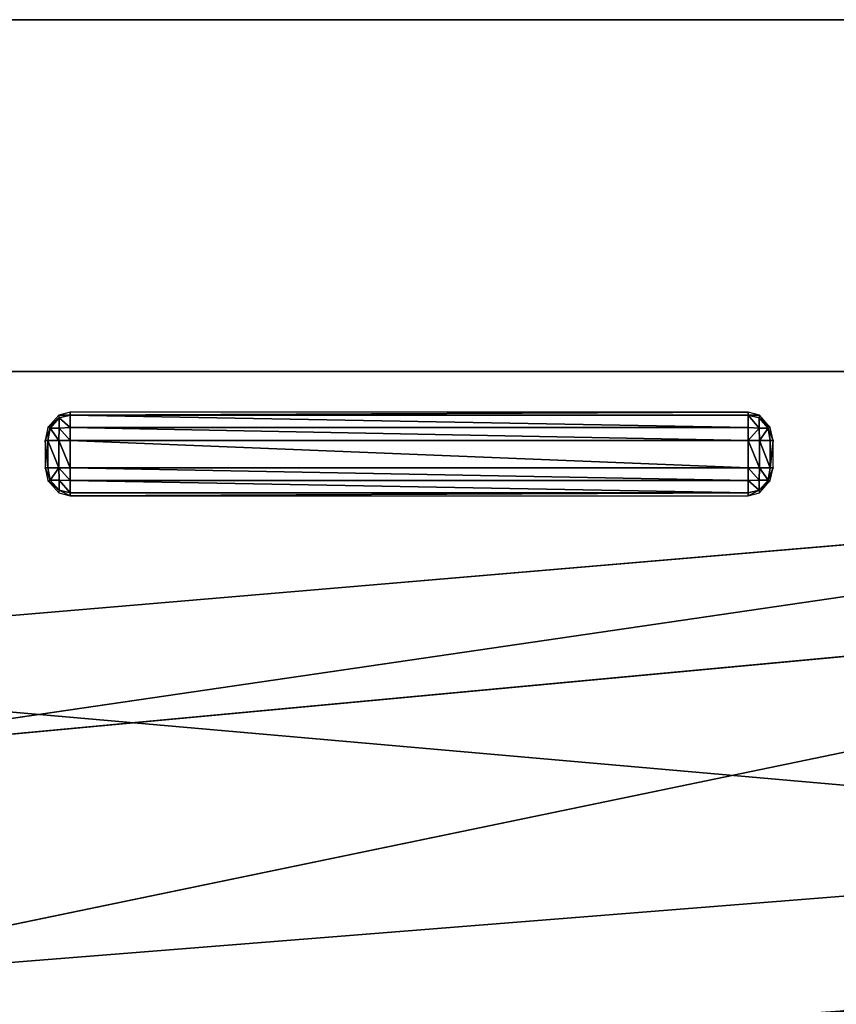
# Model space of a CAD drawing. Extents: x -6.9 to 15.4, y -1.3 to 1.1.
# Tile 17 of 52: x -0.1013 to -0.0798, y -0.2812 to -0.2554. Entities that reach past the tile are written whole.
import ezdxf

# ---------------------------------------------------------------- set-up
doc = ezdxf.new("R2010")
doc.units = 0
doc.header["$LTSCALE"] = 0.0254
doc.layers.get('0').update_dxf_attribs({"color": 13, "linetype": 'CONTINUOUS'})

# ---------------------------------------------------------------- blocks, each defined once
blk = doc.blocks.new('GROUP8_1')
at = {"color": 0}
for p, q in [((0.296252, 0.022473, 0.382048), (-0.296252, 0.022473, 0.382048)), ((0.296252, 0.022473, 0.382048), (-0.296252, 0.022473, 0.382048)), ((-0.289859, 0.022473, -0.309772), (0.291538, 0.022473, -0.309772)), ((-0.289859, 0.022473, -0.309772), (0.291538, 0.022473, -0.309772)), ((0.204504, 0.01323, 0.311502), (-0.203486, 0.01323, 0.311502)), ((-0.203486, 0.01323, 0.259289), (0.204504, 0.01323, 0.259289)), ((-0.203486, 0.01323, 0.259289), (0.204504, 0.01323, 0.259289)), ((0.204504, 0.01323, 0.311502), (-0.203486, 0.01323, 0.311502))]:
    blk.add_line(p, q, dxfattribs=at)
at = {"color": 8}
mesh = blk.add_polyface(dxfattribs=at)
corners = [(-0.298009, 0.022473, 0.38027), (0.291538, 0.022473, -0.309772), (-0.289859, 0.022473, -0.309772), (0.298014, 0.022473, 0.38027), (0.296252, 0.022473, 0.382048), (-0.296252, 0.022473, 0.382048)]
mesh.append_faces([[corners[k] for k in face] for face in [(0, 1, 2), (4, 0, 5)]], dxfattribs={"vtx0": -1, "color": 8})
mesh.append_faces([[corners[k] for k in face] for face in [(1, 0, 3), (3, 0, 4)]], dxfattribs={"vtx0": -1, "vtx1": -1, "color": 8})
mesh = blk.add_polyface(dxfattribs=at)
corners = [(-0.296011, -0.019821, 0.382048), (-0.296252, 0.022473, 0.382048), (-0.296252, -0.018557, 0.382048), (0.296252, 0.022473, 0.382048), (-0.295333, -0.020854, 0.382048), (-0.2943, -0.021532, 0.382048), (-0.293036, -0.021773, 0.382048), (0.293036, -0.021773, 0.382048), (0.2943, -0.021532, 0.382048), (0.295333, -0.020854, 0.382048), (0.296011, -0.019821, 0.382048), (0.296252, -0.018557, 0.382048)]
mesh.append_faces([[corners[k] for k in face] for face in [(0, 1, 2), (3, 10, 11)]], dxfattribs={"vtx0": -1, "color": 8})
mesh.append_faces([[corners[k] for k in face] for face in [(1, 0, 3)]], dxfattribs={"vtx0": -1, "vtx1": -1, "color": 8})
mesh.append_faces([[corners[k] for k in face] for face in [(3, 0, 4), (3, 4, 5), (3, 5, 6), (3, 6, 7), (3, 7, 8), (3, 8, 9), (3, 9, 10)]], dxfattribs={"vtx0": -1, "vtx2": -1, "color": 8})
mesh = blk.add_polyface(dxfattribs=at)
corners = [(0.291538, 0.022473, -0.309772), (-0.289859, -0.018378, -0.309772), (-0.289859, 0.022473, -0.309772), (0.291538, -0.018378, -0.309772)]
mesh.append_faces([[corners[k] for k in face] for face in [(0, 1, 2), (1, 0, 3)]], dxfattribs={"vtx0": -1, "color": 8})
mesh = blk.add_polyface(dxfattribs=at)
corners = [(0.204504, 0.01323, 0.311502), (-0.203486, 0.01323, 0.259289), (0.204504, 0.01323, 0.259289), (-0.203486, 0.01323, 0.311502)]
mesh.append_faces([[corners[k] for k in face] for face in [(0, 1, 2), (1, 0, 3)]], dxfattribs={"vtx0": -1, "color": 8})
mesh = blk.add_polyface(dxfattribs=at)
corners = [(0.204504, -0.022473, 0.259289), (-0.203486, 0.01323, 0.259289), (-0.203486, -0.022473, 0.259289), (0.204504, 0.01323, 0.259289)]
mesh.append_faces([[corners[k] for k in face] for face in [(0, 1, 2), (1, 0, 3)]], dxfattribs={"vtx0": -1, "color": 8})
mesh = blk.add_polyface(dxfattribs=at)
corners = [(0.204504, 0.01323, 0.311502), (-0.203486, -0.022473, 0.311502), (-0.203486, 0.01323, 0.311502), (0.204504, -0.022473, 0.311502)]
mesh.append_faces([[corners[k] for k in face] for face in [(0, 1, 2), (1, 0, 3)]], dxfattribs={"vtx0": -1, "color": 8})
blk = doc.blocks.new('GROUP14_1')
at = {"color": 0}
for p, q in [((0.082148, -0.027377, -0.013693), (0.08185, -0.027458, -0.013693)), ((0.099969, -0.027377, -0.013693), (0.082148, -0.027377, -0.013693)), ((0.082148, -0.027377, -0.013693), (0.082148, -0.027459, -0.013404)), ((0.082148, -0.027377, -0.013693), (0.082148, -0.027459, -0.013404)), ((0.099969, -0.027459, -0.013404), (0.099969, -0.027377, -0.013693)), ((0.100267, -0.027458, -0.013693), (0.099969, -0.027377, -0.013693)), ((0.099969, -0.027459, -0.013404), (0.099969, -0.027377, -0.013693)), ((0.08185, -0.027458, -0.013693), (0.081566, -0.027781, -0.013693)), ((0.081626, -0.027795, -0.013416), (0.081862, -0.027527, -0.013416)), ((0.081626, -0.027795, -0.013416), (0.081862, -0.027527, -0.013416)), ((0.081862, -0.027527, -0.013416), (0.08185, -0.027458, -0.013693)), ((0.081862, -0.027527, -0.013416), (0.08185, -0.027458, -0.013693)), ((0.082148, -0.027459, -0.013404), (0.081862, -0.027527, -0.013416)), ((0.082148, -0.027459, -0.013404), (0.081862, -0.027527, -0.013416)), ((0.081862, -0.027527, -0.013416), (0.081862, -0.027795, -0.013187)), ((0.081862, -0.027527, -0.013416), (0.081862, -0.027795, -0.013187)), ((0.099969, -0.027459, -0.013404), (0.082148, -0.027459, -0.013404)), ((0.082148, -0.027459, -0.013404), (0.082148, -0.027782, -0.013128)), ((0.099969, -0.027459, -0.013404), (0.082148, -0.027459, -0.013404)), ((0.082148, -0.027459, -0.013404), (0.082148, -0.027782, -0.013128)), ((0.099969, -0.027782, -0.013128), (0.099969, -0.027459, -0.013404)), ((0.099969, -0.027782, -0.013128), (0.099969, -0.027459, -0.013404)), ((0.100255, -0.027527, -0.013416), (0.099969, -0.027459, -0.013404)), ((0.100255, -0.027527, -0.013416), (0.099969, -0.027459, -0.013404)), ((0.100267, -0.027458, -0.013693), (0.100255, -0.027527, -0.013416)), ((0.100267, -0.027458, -0.013693), (0.100255, -0.027527, -0.013416)), ((0.100255, -0.027795, -0.013187), (0.100255, -0.027527, -0.013416)), ((0.100255, -0.027527, -0.013416), (0.100491, -0.027795, -0.013416)), ((0.100255, -0.027795, -0.013187), (0.100255, -0.027527, -0.013416)), ((0.100255, -0.027527, -0.013416), (0.100491, -0.027795, -0.013416)), ((0.100551, -0.027781, -0.013693), (0.100267, -0.027458, -0.013693)), ((0.081566, -0.027781, -0.013693), (0.081494, -0.028118, -0.013694)), ((0.081566, -0.027781, -0.013693), (0.081626, -0.027795, -0.013416)), ((0.081566, -0.027781, -0.013693), (0.081626, -0.027795, -0.013416)), ((0.081626, -0.027795, -0.013416), (0.081566, -0.028119, -0.013405)), ((0.081626, -0.027795, -0.013416), (0.081566, -0.028119, -0.013405)), ((0.081862, -0.027795, -0.013187), (0.081626, -0.027795, -0.013416)), ((0.081862, -0.027795, -0.013187), (0.081626, -0.027795, -0.013416)), ((0.08185, -0.028119, -0.013128), (0.081862, -0.027795, -0.013187)), ((0.08185, -0.028119, -0.013128), (0.081862, -0.027795, -0.013187)), ((0.081862, -0.027795, -0.013187), (0.082148, -0.027782, -0.013128)), ((0.081862, -0.027795, -0.013187), (0.082148, -0.027782, -0.013128)), ((0.082148, -0.027782, -0.013128), (0.099969, -0.027782, -0.013128)), ((0.082148, -0.027782, -0.013128), (0.099969, -0.027782, -0.013128)), ((0.082148, -0.027782, -0.013128), (0.082148, -0.028119, -0.013059)), ((0.082148, -0.027782, -0.013128), (0.082148, -0.028119, -0.013059)), ((0.099969, -0.028119, -0.013059), (0.099969, -0.027782, -0.013128)), ((0.099969, -0.027782, -0.013128), (0.100255, -0.027795, -0.013187)), ((0.099969, -0.028119, -0.013059), (0.099969, -0.027782, -0.013128)), ((0.099969, -0.027782, -0.013128), (0.100255, -0.027795, -0.013187)), ((0.100491, -0.027795, -0.013416), (0.100255, -0.027795, -0.013187)), ((0.100255, -0.027795, -0.013187), (0.100267, -0.028119, -0.013128)), ((0.100491, -0.027795, -0.013416), (0.100255, -0.027795, -0.013187)), ((0.100255, -0.027795, -0.013187), (0.100267, -0.028119, -0.013128)), ((0.100491, -0.027795, -0.013416), (0.100551, -0.027781, -0.013693)), ((0.100491, -0.027795, -0.013416), (0.100551, -0.027781, -0.013693)), ((0.100551, -0.028119, -0.013405), (0.100491, -0.027795, -0.013416)), ((0.100551, -0.028119, -0.013405), (0.100491, -0.027795, -0.013416)), ((0.100623, -0.028118, -0.013694), (0.100551, -0.027781, -0.013693)), ((0.081566, -0.028119, -0.013405), (0.081494, -0.028118, -0.013694)), ((0.081494, -0.028118, -0.013694), (0.081494, -0.028836, -0.013695)), ((0.081566, -0.028119, -0.013405), (0.081494, -0.028118, -0.013694)), ((0.08185, -0.028119, -0.013128), (0.081566, -0.028119, -0.013405)), ((0.081566, -0.028119, -0.013405), (0.081566, -0.028837, -0.013406)), ((0.081566, -0.028119, -0.013405), (0.081566, -0.028837, -0.013406)), ((0.08185, -0.028119, -0.013128), (0.081566, -0.028119, -0.013405)), ((0.08185, -0.028837, -0.013129), (0.08185, -0.028119, -0.013128)), ((0.082148, -0.028119, -0.013059), (0.08185, -0.028119, -0.013128)), ((0.08185, -0.028837, -0.013129), (0.08185, -0.028119, -0.013128)), ((0.082148, -0.028119, -0.013059), (0.08185, -0.028119, -0.013128)), ((0.099969, -0.028119, -0.013059), (0.082148, -0.028119, -0.013059)), ((0.082148, -0.028119, -0.013059), (0.082148, -0.028837, -0.01306)), ((0.082148, -0.028119, -0.013059), (0.082148, -0.028837, -0.01306)), ((0.099969, -0.028119, -0.013059), (0.082148, -0.028119, -0.013059)), ((0.099969, -0.028837, -0.01306), (0.099969, -0.028119, -0.013059)), ((0.100267, -0.028119, -0.013128), (0.099969, -0.028119, -0.013059)), ((0.099969, -0.028837, -0.01306), (0.099969, -0.028119, -0.013059)), ((0.100267, -0.028119, -0.013128), (0.099969, -0.028119, -0.013059)), ((0.100551, -0.028119, -0.013405), (0.100267, -0.028119, -0.013128)), ((0.100267, -0.028119, -0.013128), (0.100267, -0.028837, -0.013129)), ((0.100267, -0.028119, -0.013128), (0.100267, -0.028837, -0.013129)), ((0.100551, -0.028119, -0.013405), (0.100267, -0.028119, -0.013128)), ((0.100623, -0.028118, -0.013694), (0.100551, -0.028119, -0.013405)), ((0.100623, -0.028118, -0.013694), (0.100551, -0.028119, -0.013405)), ((0.100551, -0.028119, -0.013405), (0.100551, -0.028837, -0.013406)), ((0.100551, -0.028119, -0.013405), (0.100551, -0.028837, -0.013406)), ((0.100623, -0.028836, -0.013695), (0.100623, -0.028118, -0.013694)), ((0.081494, -0.028836, -0.013695), (0.081566, -0.028837, -0.013406)), ((0.081494, -0.028836, -0.013695), (0.081566, -0.028837, -0.013406)), ((0.081494, -0.028836, -0.013695), (0.081566, -0.029173, -0.013695)), ((0.081566, -0.028837, -0.013406), (0.08185, -0.028837, -0.013129)), ((0.081566, -0.028837, -0.013406), (0.08185, -0.028837, -0.013129)), ((0.081566, -0.028837, -0.013406), (0.081626, -0.02916, -0.013418)), ((0.081566, -0.028837, -0.013406), (0.081626, -0.02916, -0.013418)), ((0.08185, -0.028837, -0.013129), (0.082148, -0.028837, -0.01306)), ((0.081862, -0.029161, -0.013188), (0.08185, -0.028837, -0.013129)), ((0.08185, -0.028837, -0.013129), (0.082148, -0.028837, -0.01306)), ((0.081862, -0.029161, -0.013188), (0.08185, -0.028837, -0.013129)), ((0.082148, -0.028837, -0.01306), (0.099969, -0.028837, -0.01306)), ((0.082148, -0.028837, -0.01306), (0.099969, -0.028837, -0.01306)), ((0.082148, -0.028837, -0.01306), (0.082148, -0.029174, -0.013129)), ((0.082148, -0.028837, -0.01306), (0.082148, -0.029174, -0.013129)), ((0.099969, -0.028837, -0.01306), (0.100267, -0.028837, -0.013129)), ((0.099969, -0.029174, -0.013129), (0.099969, -0.028837, -0.01306)), ((0.099969, -0.028837, -0.01306), (0.100267, -0.028837, -0.013129)), ((0.099969, -0.029174, -0.013129), (0.099969, -0.028837, -0.01306)), ((0.100267, -0.028837, -0.013129), (0.100255, -0.029161, -0.013188)), ((0.100267, -0.028837, -0.013129), (0.100255, -0.029161, -0.013188)), ((0.100267, -0.028837, -0.013129), (0.100551, -0.028837, -0.013406)), ((0.100267, -0.028837, -0.013129), (0.100551, -0.028837, -0.013406)), ((0.100491, -0.02916, -0.013418), (0.100551, -0.028837, -0.013406)), ((0.100491, -0.02916, -0.013418), (0.100551, -0.028837, -0.013406)), ((0.100551, -0.028837, -0.013406), (0.100623, -0.028836, -0.013695)), ((0.100551, -0.029173, -0.013695), (0.100623, -0.028836, -0.013695)), ((0.100551, -0.028837, -0.013406), (0.100623, -0.028836, -0.013695)), ((0.081626, -0.02916, -0.013418), (0.081566, -0.029173, -0.013695)), ((0.081626, -0.02916, -0.013418), (0.081566, -0.029173, -0.013695)), ((0.081566, -0.029173, -0.013695), (0.08185, -0.029496, -0.013695)), ((0.081862, -0.029428, -0.013418), (0.081626, -0.02916, -0.013418)), ((0.081626, -0.02916, -0.013418), (0.081862, -0.029161, -0.013188)), ((0.081626, -0.02916, -0.013418), (0.081862, -0.029161, -0.013188)), ((0.081862, -0.029428, -0.013418), (0.081626, -0.02916, -0.013418)), ((0.082148, -0.029174, -0.013129), (0.081862, -0.029161, -0.013188)), ((0.081862, -0.029161, -0.013188), (0.081862, -0.029428, -0.013418)), ((0.081862, -0.029161, -0.013188), (0.081862, -0.029428, -0.013418)), ((0.082148, -0.029174, -0.013129), (0.081862, -0.029161, -0.013188)), ((0.099969, -0.029174, -0.013129), (0.082148, -0.029174, -0.013129)), ((0.082148, -0.029174, -0.013129), (0.082148, -0.029497, -0.013406)), ((0.099969, -0.029174, -0.013129), (0.082148, -0.029174, -0.013129)), ((0.082148, -0.029174, -0.013129), (0.082148, -0.029497, -0.013406)), ((0.100255, -0.029161, -0.013188), (0.099969, -0.029174, -0.013129)), ((0.100255, -0.029161, -0.013188), (0.099969, -0.029174, -0.013129)), ((0.099969, -0.029497, -0.013406), (0.099969, -0.029174, -0.013129)), ((0.099969, -0.029497, -0.013406), (0.099969, -0.029174, -0.013129)), ((0.100255, -0.029161, -0.013188), (0.100491, -0.02916, -0.013418)), ((0.100491, -0.02916, -0.013418), (0.100255, -0.029428, -0.013418)), ((0.100255, -0.029161, -0.013188), (0.100491, -0.02916, -0.013418)), ((0.100491, -0.02916, -0.013418), (0.100255, -0.029428, -0.013418)), ((0.100255, -0.029428, -0.013418), (0.100255, -0.029161, -0.013188)), ((0.100255, -0.029428, -0.013418), (0.100255, -0.029161, -0.013188)), ((0.100267, -0.029496, -0.013695), (0.100551, -0.029173, -0.013695)), ((0.100551, -0.029173, -0.013695), (0.100491, -0.02916, -0.013418)), ((0.100551, -0.029173, -0.013695), (0.100491, -0.02916, -0.013418)), ((0.08185, -0.029496, -0.013695), (0.081862, -0.029428, -0.013418)), ((0.08185, -0.029496, -0.013695), (0.081862, -0.029428, -0.013418)), ((0.08185, -0.029496, -0.013695), (0.082148, -0.029577, -0.013695)), ((0.081862, -0.029428, -0.013418), (0.082148, -0.029497, -0.013406)), ((0.081862, -0.029428, -0.013418), (0.082148, -0.029497, -0.013406)), ((0.099969, -0.029497, -0.013406), (0.082148, -0.029497, -0.013406)), ((0.082148, -0.029497, -0.013406), (0.082148, -0.029577, -0.013695)), ((0.099969, -0.029497, -0.013406), (0.082148, -0.029497, -0.013406)), ((0.082148, -0.029497, -0.013406), (0.082148, -0.029577, -0.013695)), ((0.099969, -0.029497, -0.013406), (0.100255, -0.029428, -0.013418)), ((0.099969, -0.029497, -0.013406), (0.100255, -0.029428, -0.013418)), ((0.099969, -0.029577, -0.013695), (0.100267, -0.029496, -0.013695)), ((0.099969, -0.029577, -0.013695), (0.099969, -0.029497, -0.013406)), ((0.099969, -0.029577, -0.013695), (0.099969, -0.029497, -0.013406)), ((0.100255, -0.029428, -0.013418), (0.100267, -0.029496, -0.013695)), ((0.100255, -0.029428, -0.013418), (0.100267, -0.029496, -0.013695)), ((0.082148, -0.029577, -0.013695), (0.099969, -0.029577, -0.013695))]:
    blk.add_line(p, q, dxfattribs=at)
at = {"color": 8}
mesh = blk.add_polyface(dxfattribs=at)
corners = [(0.081862, -0.027527, -0.013416), (0.082148, -0.027377, -0.013693), (0.08185, -0.027458, -0.013693), (0.082148, -0.027459, -0.013404)]
mesh.append_faces([[corners[k] for k in face] for face in [(0, 1, 2), (1, 0, 3)]], dxfattribs={"vtx0": -1, "color": 8})
mesh = blk.add_polyface(dxfattribs=at)
corners = [(0.082148, -0.027459, -0.013404), (0.099969, -0.027377, -0.013693), (0.082148, -0.027377, -0.013693), (0.099969, -0.027459, -0.013404)]
mesh.append_faces([[corners[k] for k in face] for face in [(0, 1, 2), (1, 0, 3)]], dxfattribs={"vtx0": -1, "color": 8})
mesh = blk.add_polyface(dxfattribs=at)
corners = [(0.099969, -0.027377, -0.013693), (0.100255, -0.027527, -0.013416), (0.100267, -0.027458, -0.013693), (0.099969, -0.027459, -0.013404)]
mesh.append_faces([[corners[k] for k in face] for face in [(0, 1, 2), (1, 0, 3)]], dxfattribs={"vtx0": -1, "color": 8})
mesh = blk.add_polyface(dxfattribs=at)
corners = [(0.081862, -0.027527, -0.013416), (0.081566, -0.027781, -0.013693), (0.081626, -0.027795, -0.013416), (0.08185, -0.027458, -0.013693)]
mesh.append_faces([[corners[k] for k in face] for face in [(0, 1, 2), (1, 0, 3)]], dxfattribs={"vtx0": -1, "color": 8})
mesh = blk.add_polyface(dxfattribs=at)
corners = [(0.081862, -0.027527, -0.013416), (0.081626, -0.027795, -0.013416), (0.081862, -0.027795, -0.013187)]
mesh.append_faces([[corners[k] for k in face] for face in [(0, 1, 2)]], dxfattribs={"color": 8})
mesh = blk.add_polyface(dxfattribs=at)
corners = [(0.082148, -0.027782, -0.013128), (0.081862, -0.027527, -0.013416), (0.081862, -0.027795, -0.013187), (0.082148, -0.027459, -0.013404)]
mesh.append_faces([[corners[k] for k in face] for face in [(0, 1, 2), (1, 0, 3)]], dxfattribs={"vtx0": -1, "color": 8})
mesh = blk.add_polyface(dxfattribs=at)
corners = [(0.099969, -0.027782, -0.013128), (0.082148, -0.027459, -0.013404), (0.082148, -0.027782, -0.013128), (0.099969, -0.027459, -0.013404)]
mesh.append_faces([[corners[k] for k in face] for face in [(0, 1, 2), (1, 0, 3)]], dxfattribs={"vtx0": -1, "color": 8})
mesh = blk.add_polyface(dxfattribs=at)
corners = [(0.100255, -0.027795, -0.013187), (0.099969, -0.027459, -0.013404), (0.099969, -0.027782, -0.013128), (0.100255, -0.027527, -0.013416)]
mesh.append_faces([[corners[k] for k in face] for face in [(0, 1, 2), (1, 0, 3)]], dxfattribs={"vtx0": -1, "color": 8})
mesh = blk.add_polyface(dxfattribs=at)
corners = [(0.100551, -0.027781, -0.013693), (0.100255, -0.027527, -0.013416), (0.100491, -0.027795, -0.013416), (0.100267, -0.027458, -0.013693)]
mesh.append_faces([[corners[k] for k in face] for face in [(0, 1, 2), (1, 0, 3)]], dxfattribs={"vtx0": -1, "color": 8})
mesh = blk.add_polyface(dxfattribs=at)
corners = [(0.100491, -0.027795, -0.013416), (0.100255, -0.027527, -0.013416), (0.100255, -0.027795, -0.013187)]
mesh.append_faces([[corners[k] for k in face] for face in [(0, 1, 2)]], dxfattribs={"color": 8})
mesh = blk.add_polyface(dxfattribs=at)
corners = [(0.081626, -0.027795, -0.013416), (0.081494, -0.028118, -0.013694), (0.081566, -0.028119, -0.013405), (0.081566, -0.027781, -0.013693)]
mesh.append_faces([[corners[k] for k in face] for face in [(0, 1, 2), (1, 0, 3)]], dxfattribs={"vtx0": -1, "color": 8})
mesh = blk.add_polyface(dxfattribs=at)
corners = [(0.08185, -0.028119, -0.013128), (0.081626, -0.027795, -0.013416), (0.081566, -0.028119, -0.013405), (0.081862, -0.027795, -0.013187)]
mesh.append_faces([[corners[k] for k in face] for face in [(0, 1, 2), (1, 0, 3)]], dxfattribs={"vtx0": -1, "color": 8})
mesh = blk.add_polyface(dxfattribs=at)
corners = [(0.082148, -0.028119, -0.013059), (0.081862, -0.027795, -0.013187), (0.08185, -0.028119, -0.013128), (0.082148, -0.027782, -0.013128)]
mesh.append_faces([[corners[k] for k in face] for face in [(0, 1, 2), (1, 0, 3)]], dxfattribs={"vtx0": -1, "color": 8})
mesh = blk.add_polyface(dxfattribs=at)
corners = [(0.099969, -0.028119, -0.013059), (0.082148, -0.027782, -0.013128), (0.082148, -0.028119, -0.013059), (0.099969, -0.027782, -0.013128)]
mesh.append_faces([[corners[k] for k in face] for face in [(0, 1, 2), (1, 0, 3)]], dxfattribs={"vtx0": -1, "color": 8})
mesh = blk.add_polyface(dxfattribs=at)
corners = [(0.100267, -0.028119, -0.013128), (0.099969, -0.027782, -0.013128), (0.099969, -0.028119, -0.013059), (0.100255, -0.027795, -0.013187)]
mesh.append_faces([[corners[k] for k in face] for face in [(0, 1, 2), (1, 0, 3)]], dxfattribs={"vtx0": -1, "color": 8})
mesh = blk.add_polyface(dxfattribs=at)
corners = [(0.100267, -0.028119, -0.013128), (0.100491, -0.027795, -0.013416), (0.100255, -0.027795, -0.013187), (0.100551, -0.028119, -0.013405)]
mesh.append_faces([[corners[k] for k in face] for face in [(0, 1, 2), (1, 0, 3)]], dxfattribs={"vtx0": -1, "color": 8})
mesh = blk.add_polyface(dxfattribs=at)
corners = [(0.100623, -0.028118, -0.013694), (0.100491, -0.027795, -0.013416), (0.100551, -0.028119, -0.013405), (0.100551, -0.027781, -0.013693)]
mesh.append_faces([[corners[k] for k in face] for face in [(0, 1, 2), (1, 0, 3)]], dxfattribs={"vtx0": -1, "color": 8})
mesh = blk.add_polyface(dxfattribs=at)
corners = [(0.081566, -0.028119, -0.013405), (0.081494, -0.028836, -0.013695), (0.081566, -0.028837, -0.013406), (0.081494, -0.028118, -0.013694)]
mesh.append_faces([[corners[k] for k in face] for face in [(0, 1, 2), (1, 0, 3)]], dxfattribs={"vtx0": -1, "color": 8})
mesh = blk.add_polyface(dxfattribs=at)
corners = [(0.08185, -0.028837, -0.013129), (0.081566, -0.028119, -0.013405), (0.081566, -0.028837, -0.013406), (0.08185, -0.028119, -0.013128)]
mesh.append_faces([[corners[k] for k in face] for face in [(0, 1, 2), (1, 0, 3)]], dxfattribs={"vtx0": -1, "color": 8})
mesh = blk.add_polyface(dxfattribs=at)
corners = [(0.082148, -0.028837, -0.01306), (0.08185, -0.028119, -0.013128), (0.08185, -0.028837, -0.013129), (0.082148, -0.028119, -0.013059)]
mesh.append_faces([[corners[k] for k in face] for face in [(0, 1, 2), (1, 0, 3)]], dxfattribs={"vtx0": -1, "color": 8})
mesh = blk.add_polyface(dxfattribs=at)
corners = [(0.099969, -0.028837, -0.01306), (0.082148, -0.028119, -0.013059), (0.082148, -0.028837, -0.01306), (0.099969, -0.028119, -0.013059)]
mesh.append_faces([[corners[k] for k in face] for face in [(0, 1, 2), (1, 0, 3)]], dxfattribs={"vtx0": -1, "color": 8})
mesh = blk.add_polyface(dxfattribs=at)
corners = [(0.100267, -0.028837, -0.013129), (0.099969, -0.028119, -0.013059), (0.099969, -0.028837, -0.01306), (0.100267, -0.028119, -0.013128)]
mesh.append_faces([[corners[k] for k in face] for face in [(0, 1, 2), (1, 0, 3)]], dxfattribs={"vtx0": -1, "color": 8})
mesh = blk.add_polyface(dxfattribs=at)
corners = [(0.100551, -0.028837, -0.013406), (0.100267, -0.028119, -0.013128), (0.100267, -0.028837, -0.013129), (0.100551, -0.028119, -0.013405)]
mesh.append_faces([[corners[k] for k in face] for face in [(0, 1, 2), (1, 0, 3)]], dxfattribs={"vtx0": -1, "color": 8})
mesh = blk.add_polyface(dxfattribs=at)
corners = [(0.100623, -0.028836, -0.013695), (0.100551, -0.028119, -0.013405), (0.100551, -0.028837, -0.013406), (0.100623, -0.028118, -0.013694)]
mesh.append_faces([[corners[k] for k in face] for face in [(0, 1, 2), (1, 0, 3)]], dxfattribs={"vtx0": -1, "color": 8})
mesh = blk.add_polyface(dxfattribs=at)
corners = [(0.081626, -0.02916, -0.013418), (0.081494, -0.028836, -0.013695), (0.081566, -0.029173, -0.013695), (0.081566, -0.028837, -0.013406)]
mesh.append_faces([[corners[k] for k in face] for face in [(0, 1, 2), (1, 0, 3)]], dxfattribs={"vtx0": -1, "color": 8})
mesh = blk.add_polyface(dxfattribs=at)
corners = [(0.081626, -0.02916, -0.013418), (0.08185, -0.028837, -0.013129), (0.081566, -0.028837, -0.013406), (0.081862, -0.029161, -0.013188)]
mesh.append_faces([[corners[k] for k in face] for face in [(0, 1, 2), (1, 0, 3)]], dxfattribs={"vtx0": -1, "color": 8})
mesh = blk.add_polyface(dxfattribs=at)
corners = [(0.081862, -0.029161, -0.013188), (0.082148, -0.028837, -0.01306), (0.08185, -0.028837, -0.013129), (0.082148, -0.029174, -0.013129)]
mesh.append_faces([[corners[k] for k in face] for face in [(0, 1, 2), (1, 0, 3)]], dxfattribs={"vtx0": -1, "color": 8})
mesh = blk.add_polyface(dxfattribs=at)
corners = [(0.099969, -0.029174, -0.013129), (0.082148, -0.028837, -0.01306), (0.082148, -0.029174, -0.013129), (0.099969, -0.028837, -0.01306)]
mesh.append_faces([[corners[k] for k in face] for face in [(0, 1, 2), (1, 0, 3)]], dxfattribs={"vtx0": -1, "color": 8})
mesh = blk.add_polyface(dxfattribs=at)
corners = [(0.100255, -0.029161, -0.013188), (0.099969, -0.028837, -0.01306), (0.099969, -0.029174, -0.013129), (0.100267, -0.028837, -0.013129)]
mesh.append_faces([[corners[k] for k in face] for face in [(0, 1, 2), (1, 0, 3)]], dxfattribs={"vtx0": -1, "color": 8})
mesh = blk.add_polyface(dxfattribs=at)
corners = [(0.100491, -0.02916, -0.013418), (0.100267, -0.028837, -0.013129), (0.100255, -0.029161, -0.013188), (0.100551, -0.028837, -0.013406)]
mesh.append_faces([[corners[k] for k in face] for face in [(0, 1, 2), (1, 0, 3)]], dxfattribs={"vtx0": -1, "color": 8})
mesh = blk.add_polyface(dxfattribs=at)
corners = [(0.100623, -0.028836, -0.013695), (0.100491, -0.02916, -0.013418), (0.100551, -0.029173, -0.013695), (0.100551, -0.028837, -0.013406)]
mesh.append_faces([[corners[k] for k in face] for face in [(0, 1, 2), (1, 0, 3)]], dxfattribs={"vtx0": -1, "color": 8})
mesh = blk.add_polyface(dxfattribs=at)
corners = [(0.081862, -0.029428, -0.013418), (0.081566, -0.029173, -0.013695), (0.08185, -0.029496, -0.013695), (0.081626, -0.02916, -0.013418)]
mesh.append_faces([[corners[k] for k in face] for face in [(0, 1, 2), (1, 0, 3)]], dxfattribs={"vtx0": -1, "color": 8})
mesh = blk.add_polyface(dxfattribs=at)
corners = [(0.081862, -0.029161, -0.013188), (0.081626, -0.02916, -0.013418), (0.081862, -0.029428, -0.013418)]
mesh.append_faces([[corners[k] for k in face] for face in [(0, 1, 2)]], dxfattribs={"color": 8})
mesh = blk.add_polyface(dxfattribs=at)
corners = [(0.082148, -0.029497, -0.013406), (0.081862, -0.029161, -0.013188), (0.081862, -0.029428, -0.013418), (0.082148, -0.029174, -0.013129)]
mesh.append_faces([[corners[k] for k in face] for face in [(0, 1, 2), (1, 0, 3)]], dxfattribs={"vtx0": -1, "color": 8})
mesh = blk.add_polyface(dxfattribs=at)
corners = [(0.099969, -0.029497, -0.013406), (0.082148, -0.029174, -0.013129), (0.082148, -0.029497, -0.013406), (0.099969, -0.029174, -0.013129)]
mesh.append_faces([[corners[k] for k in face] for face in [(0, 1, 2), (1, 0, 3)]], dxfattribs={"vtx0": -1, "color": 8})
mesh = blk.add_polyface(dxfattribs=at)
corners = [(0.100255, -0.029428, -0.013418), (0.099969, -0.029174, -0.013129), (0.099969, -0.029497, -0.013406), (0.100255, -0.029161, -0.013188)]
mesh.append_faces([[corners[k] for k in face] for face in [(0, 1, 2), (1, 0, 3)]], dxfattribs={"vtx0": -1, "color": 8})
mesh = blk.add_polyface(dxfattribs=at)
corners = [(0.100551, -0.029173, -0.013695), (0.100255, -0.029428, -0.013418), (0.100267, -0.029496, -0.013695), (0.100491, -0.02916, -0.013418)]
mesh.append_faces([[corners[k] for k in face] for face in [(0, 1, 2), (1, 0, 3)]], dxfattribs={"vtx0": -1, "color": 8})
mesh = blk.add_polyface(dxfattribs=at)
corners = [(0.100491, -0.02916, -0.013418), (0.100255, -0.029161, -0.013188), (0.100255, -0.029428, -0.013418)]
mesh.append_faces([[corners[k] for k in face] for face in [(0, 1, 2)]], dxfattribs={"color": 8})
mesh = blk.add_polyface(dxfattribs=at)
corners = [(0.082148, -0.029497, -0.013406), (0.08185, -0.029496, -0.013695), (0.082148, -0.029577, -0.013695), (0.081862, -0.029428, -0.013418)]
mesh.append_faces([[corners[k] for k in face] for face in [(0, 1, 2), (1, 0, 3)]], dxfattribs={"vtx0": -1, "color": 8})
mesh = blk.add_polyface(dxfattribs=at)
corners = [(0.099969, -0.029497, -0.013406), (0.082148, -0.029577, -0.013695), (0.099969, -0.029577, -0.013695), (0.082148, -0.029497, -0.013406)]
mesh.append_faces([[corners[k] for k in face] for face in [(0, 1, 2), (1, 0, 3)]], dxfattribs={"vtx0": -1, "color": 8})
mesh = blk.add_polyface(dxfattribs=at)
corners = [(0.100267, -0.029496, -0.013695), (0.099969, -0.029497, -0.013406), (0.099969, -0.029577, -0.013695), (0.100255, -0.029428, -0.013418)]
mesh.append_faces([[corners[k] for k in face] for face in [(0, 1, 2), (1, 0, 3)]], dxfattribs={"vtx0": -1, "color": 8})
blk = doc.blocks.new('GROUP9_1')
at = {"color": 8}
blk.add_blockref('GROUP14_1', (0, 0), dxfattribs=at)
blk = doc.blocks.new('GROUP24_1')
at = {"color": 0}
for p, q in [((-0.057128, 0.010549, 0.302532), (-0.108848, 0.002972, 0.292071)), ((-0.057128, 0.010549, 0.302532), (-0.108848, 0.002972, 0.292071)), ((-0.057128, 0.010549, 0.302532), (-0.108848, 0.006152, 0.302532)), ((-0.057128, 0.010549, 0.302532), (-0.108848, 0.006152, 0.302532)), ((-0.108848, 0.002972, 0.292071), (-0.05713, 0.007799, 0.292071)), ((-0.108848, 0.002972, 0.292071), (-0.05713, 0.007799, 0.292071)), ((-0.108848, -0.002919, 0.282151), (-0.05713, 0.007799, 0.292071)), ((-0.108848, -0.002919, 0.282151), (-0.05713, 0.007799, 0.292071)), ((-0.108848, -0.002919, 0.282151), (-0.057132, 0.001195, 0.281225)), ((-0.108848, -0.002919, 0.282151), (-0.057132, 0.001195, 0.281225))]:
    blk.add_line(p, q, dxfattribs=at)
at = {"color": 8}
mesh = blk.add_polyface(dxfattribs=at)
corners = [(-0.057128, 0.010549, 0.302532), (-0.108848, 0.002972, 0.292071), (-0.05713, 0.007799, 0.292071)]
mesh.append_faces([[corners[k] for k in face] for face in [(0, 1, 2)]], dxfattribs={"color": 8})
mesh = blk.add_polyface(dxfattribs=at)
corners = [(-0.108848, 0.006152, 0.302532), (-0.108848, 0.002972, 0.292071), (-0.057128, 0.010549, 0.302532)]
mesh.append_faces([[corners[k] for k in face] for face in [(0, 1, 2)]], dxfattribs={"color": 8})
mesh = blk.add_polyface(dxfattribs=at)
corners = [(-0.057128, 0.010549, 0.302532), (-0.108848, -0.022473, 0.302532), (-0.108848, 0.006152, 0.302532), (-0.057126, -0.022473, 0.302532)]
mesh.append_faces([[corners[k] for k in face] for face in [(0, 1, 2), (1, 0, 3)]], dxfattribs={"vtx0": -1, "color": 8})
mesh = blk.add_polyface(dxfattribs=at)
corners = [(-0.108848, 0.002972, 0.292071), (-0.108848, -0.002919, 0.282151), (-0.05713, 0.007799, 0.292071)]
mesh.append_faces([[corners[k] for k in face] for face in [(0, 1, 2)]], dxfattribs={"color": 8})
mesh = blk.add_polyface(dxfattribs=at)
corners = [(-0.05713, 0.007799, 0.292071), (-0.108848, -0.002919, 0.282151), (-0.057132, 0.001195, 0.281225)]
mesh.append_faces([[corners[k] for k in face] for face in [(0, 1, 2)]], dxfattribs={"color": 8})
mesh = blk.add_polyface(dxfattribs=at)
corners = [(-0.057132, 0.001195, 0.281225), (-0.108848, -0.012587, 0.270747), (-0.057135, -0.010546, 0.270747)]
mesh.append_faces([[corners[k] for k in face] for face in [(0, 1, 2)]], dxfattribs={"color": 8})
mesh = blk.add_polyface(dxfattribs=at)
corners = [(-0.108848, -0.002919, 0.282151), (-0.108848, -0.012587, 0.270747), (-0.057132, 0.001195, 0.281225)]
mesh.append_faces([[corners[k] for k in face] for face in [(0, 1, 2)]], dxfattribs={"color": 8})
blk = doc.blocks.new('GROUP22_1')
at = {"color": 8}
blk.add_blockref('GROUP24_1', (0, 0), dxfattribs=at)
blk = doc.blocks.new('GROUP6_1')
at = {"color": 8}
for name in ['GROUP22_1', 'GROUP8_1']:
    blk.add_blockref(name, (0, 0), dxfattribs=at)
at = {"color": 8, "rotation": 179.9999949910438}
blk.add_blockref('GROUP9_1', (0.000395, -0.017421, 0.396223), dxfattribs=at)
blk = doc.blocks.new('GROUP0_1')
at = {"color": 8}
blk.add_blockref('GROUP6_1', (-0.000395, -0.277843, 0.470343), dxfattribs=at)

msp = doc.modelspace()

# ---------------------------------------------------------------- block references
at = {"color": 254}
msp.add_blockref('GROUP0_1', (0, 0), dxfattribs=at)

doc.saveas('drawing.dxf')
